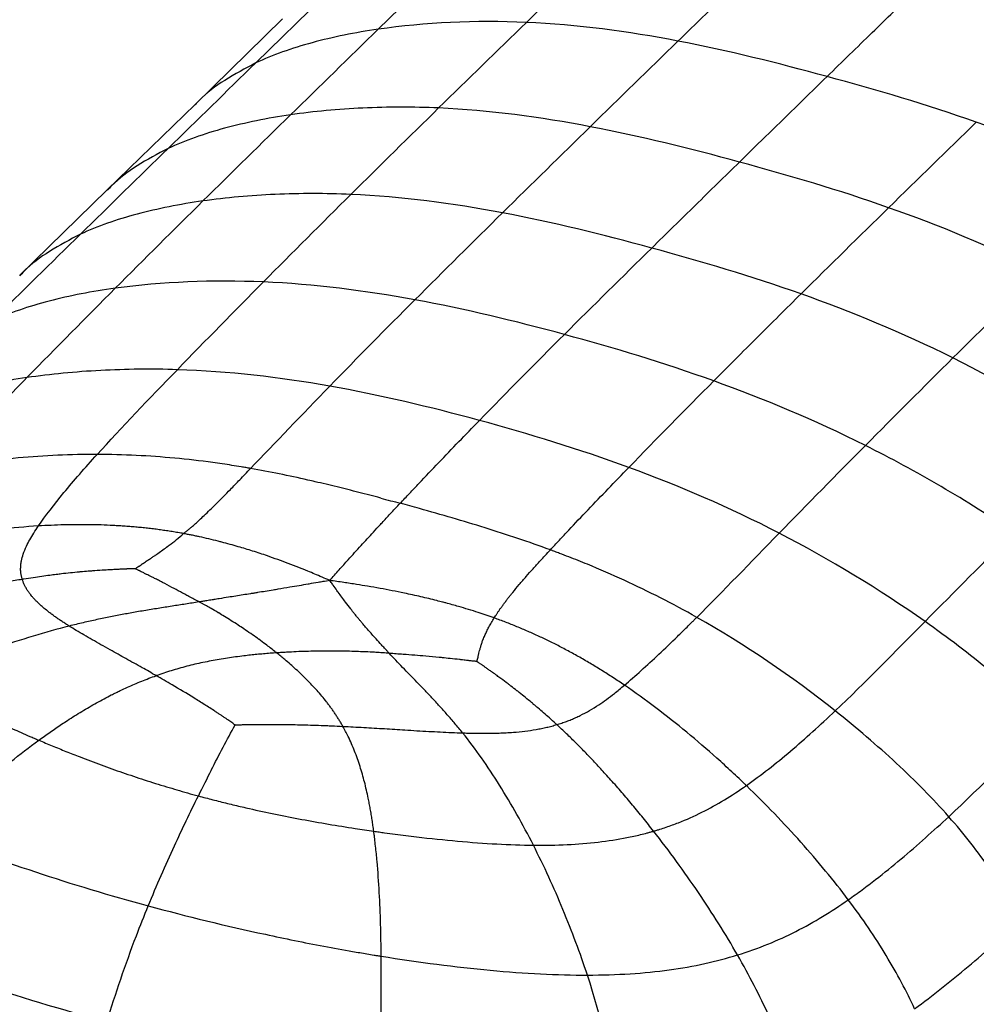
# Paper-space layout '_Trimetric' of a CAD drawing. Header units: millimetres. Extents: x -826 to 1033, y -202 to 1013.
# Tile 14 of 19: x 658 to 784, y 189 to 319. Entities that reach past the tile are written whole.
import ezdxf

# ---------------------------------------------------------------- set-up
doc = ezdxf.new("R2010")
doc.units = ezdxf.units.MM

psp = doc.layouts.new('_Trimetric')

# ---------------------------------------------------------------- linework, layer by layer
at = {"color": 7, "linetype": 'Continuous', "lineweight": 25}
for p, q in [((716.63, 329.13), (705.07, 317.83)), ((700.45, 324.67), (688.88, 313.38)), ((692.44, 319.19), (680.87, 307.89)), ((680.87, 307.9), (669.29, 296.6)), ((669.29, 296.6), (657.7, 285.28))]:
    psp.add_line(p, q, dxfattribs=at)
for points in [[(724.62, 318.74), (728.48, 322.51), (732.33, 326.27), (736.19, 330.04)], [(744.64, 316.27), (746.57, 318.15), (750.42, 321.92), (754.28, 325.68), (756.21, 327.57)], [(795.6, 316.86), (788.97, 319.19), (782.41, 321.12), (775.9, 322.89)], [(724.62, 318.74), (717.9, 319.04), (711.2, 318.72), (705.07, 317.83)], [(713.04, 307.43), (716.9, 311.21), (720.76, 314.98), (724.62, 318.74)], [(744.64, 316.27), (738.02, 317.54), (731.34, 318.45), (724.62, 318.74)], [(705.07, 317.83), (701.21, 314.07), (697.35, 310.3), (693.49, 306.53)], [(744.64, 316.27), (740.78, 312.51), (736.92, 308.74), (733.06, 304.96)], [(764.33, 311.59), (757.82, 313.36), (751.26, 315), (744.64, 316.27)], [(688.88, 313.38), (685.03, 309.62), (681.17, 305.85), (677.31, 302.08)], [(784.03, 305.56), (777.4, 307.89), (770.84, 309.82), (764.33, 311.59)], [(701.46, 296.01), (705.32, 299.85), (709.18, 303.65), (713.04, 307.43)], [(733.06, 304.96), (726.44, 306.23), (719.76, 307.13), (713.04, 307.43)], [(693.49, 306.53), (689.63, 302.75), (685.78, 298.96), (681.92, 295.15)], [(721.47, 293.58), (725.34, 297.39), (729.2, 301.18), (733.06, 304.96)], [(752.76, 300.29), (746.25, 302.06), (739.68, 303.69), (733.06, 304.96)], [(772.46, 294.26), (776.32, 298.03), (780.18, 301.8), (784.03, 305.56)], [(804.11, 297.14), (797.35, 300.51), (790.66, 303.24), (784.03, 305.56)], [(677.31, 302.08), (673.46, 298.31), (669.6, 294.54), (665.75, 290.76)], [(772.46, 294.26), (765.83, 296.59), (759.27, 298.52), (752.76, 300.29)], [(689.9, 284.45), (693.73, 288.31), (697.59, 292.18), (701.46, 296.01)], [(721.47, 293.58), (714.85, 294.83), (708.17, 295.72), (701.46, 296.01)], [(681.92, 295.15), (678.07, 291.33), (674.21, 287.5), (670.34, 283.62)], [(760.89, 282.87), (764.74, 286.68), (768.6, 290.48), (772.46, 294.26)], [(792.53, 285.83), (785.78, 289.19), (779.09, 291.92), (772.46, 294.26)], [(709.91, 282.09), (713.73, 285.92), (717.6, 289.76), (721.47, 293.58)], [(741.18, 288.93), (734.66, 290.71), (728.09, 292.33), (721.47, 293.58)], [(665.75, 290.76), (661.89, 286.98), (658.04, 283.2), (654.12, 279.32)], [(729.64, 277.51), (733.46, 281.32), (737.32, 285.13), (741.18, 288.93)], [(760.89, 282.87), (754.26, 285.21), (747.7, 287.16), (741.18, 288.93)], [(780.95, 274.41), (784.81, 278.24), (788.67, 282.04), (792.53, 285.83)], [(670.34, 283.62), (666.48, 279.73), (662.59, 275.81), (658.68, 271.81)], [(689.9, 284.45), (683.19, 284.73), (676.49, 284.46), (670.34, 283.62)], [(678.54, 272.86), (682.27, 276.71), (686.07, 280.58), (689.9, 284.45)], [(709.91, 282.09), (703.28, 283.31), (696.61, 284.16), (689.9, 284.45)], [(780.95, 274.41), (774.2, 277.77), (767.51, 280.52), (760.89, 282.87)], [(698.66, 270.68), (702.32, 274.45), (706.09, 278.27), (709.91, 282.09)], [(729.64, 277.51), (723.11, 279.29), (716.54, 280.88), (709.91, 282.09)], [(718.42, 266.16), (722.08, 269.91), (725.83, 273.71), (729.64, 277.51)], [(749.37, 271.37), (742.75, 273.75), (736.18, 275.74), (729.64, 277.51)], [(769.39, 262.84), (773.22, 266.71), (777.08, 270.58), (780.95, 274.41)], [(800.62, 262.89), (794.44, 267.1), (787.69, 271.04), (780.95, 274.41)], [(667.95, 261.66), (671.14, 265.19), (674.81, 269.01), (678.54, 272.86)], [(698.66, 270.68), (692.02, 271.86), (685.32, 272.64), (678.54, 272.86)], [(688.21, 259.81), (691.45, 263.19), (695, 266.91), (698.66, 270.68)], [(718.42, 266.16), (711.88, 267.93), (705.3, 269.5), (698.66, 270.68)], [(738.15, 259.95), (741.81, 263.72), (745.56, 267.54), (749.37, 271.37)], [(769.39, 262.84), (762.66, 266.21), (755.99, 268.99), (749.37, 271.37)], [(738.15, 259.95), (731.55, 262.37), (724.97, 264.38), (718.42, 266.16)], [(758.01, 251.26), (761.75, 255.1), (765.55, 258.98), (769.39, 262.84)], [(695.77, 258.28), (693.26, 258.85), (690.74, 259.36), (688.21, 259.81)], [(758.01, 251.26), (751.38, 254.69), (744.75, 257.52), (738.15, 259.95)], [(705.39, 255.9), (706.25, 255.67), (707.11, 255.44), (707.97, 255.21)], [(710.5, 254.51), (709.66, 254.75), (708.81, 254.98), (707.97, 255.21)], [(747.12, 240.14), (750.58, 243.6), (754.26, 247.42), (758.01, 251.26)], [(777.26, 239.58), (771.23, 243.83), (764.64, 247.83), (758.01, 251.26)], [(777.26, 239.58), (781.2, 243.57), (785.11, 247.49), (788.99, 251.37)], [(698.67, 245.01), (698.87, 245.25), (699.08, 245.48), (699.28, 245.71)], [(765.4, 227.79), (759.71, 232.3), (753.47, 236.55), (747.12, 240.14)], [(765.4, 227.79), (769.35, 231.53), (773.32, 235.59), (777.26, 239.58)], [(780.39, 213.81), (784.74, 217.87), (789.02, 222.17), (793.16, 226.3)], [(683.01, 219.95), (682.44, 218.83), (681.87, 217.7), (681.31, 216.56)], [(678.15, 209.95), (679.18, 212.19), (680.24, 214.39), (681.31, 216.56)], [(646.2, 211.48), (654.68, 208.06), (664.5, 204.8), (674.7, 202.03)], [(674.7, 202.03), (675.81, 204.73), (676.98, 207.4), (678.15, 209.95)], [(673.13, 198.08), (673.64, 199.39), (674.16, 200.71), (674.7, 202.03)], [(669.25, 186.71), (670.38, 190.45), (671.67, 194.25), (673.13, 198.08)], [(705.21, 178.97), (705.39, 184.25), (705.5, 189.74), (705.45, 195.38)], [(736.88, 176.34), (735.9, 181.6), (734.56, 187.12), (732.68, 192.88)]]:
    psp.add_open_spline(points, degree=3, dxfattribs=at)
for points, knots in [([(764.33, 311.59), (766.31, 313.52), (770.17, 317.29), (774.02, 321.06), (775.9, 322.89)], [0, 0, 0, 0, 0.512961, 1, 1, 1, 1]), ([(705.07, 317.83), (702, 317.39), (699.07, 316.8), (693.64, 315.32), (691.13, 314.43), (688.88, 313.38)], [0, 0, 0, 0, 0.5, 0.5, 1, 1, 1, 1]), ([(688.88, 313.38), (687.5, 312.65), (684.83, 311.24), (682.21, 309.3), (681.08, 308.05), (680.9, 307.86)], [0, 0, 0, 0, 0.479582, 0.920288, 1, 1, 1, 1]), ([(752.76, 300.29), (754.06, 301.57), (756.66, 304.1), (760.52, 307.87), (763.07, 310.36), (764.33, 311.59)], [0, 0, 0, 0, 0.3388, 0.672132, 1, 1, 1, 1]), ([(713.04, 307.43), (709.68, 307.58), (706.33, 307.57), (699.77, 307.27), (696.56, 306.97), (693.49, 306.53)], [0, 0, 0, 0, 0.5, 0.5, 1, 1, 1, 1]), ([(693.49, 306.53), (690.43, 306.08), (687.5, 305.49), (682.07, 304.02), (679.55, 303.13), (677.31, 302.08)], [0, 0, 0, 0, 0.5, 0.5, 1, 1, 1, 1]), ([(677.31, 302.08), (675.92, 301.35), (673.26, 299.94), (670.64, 298), (669.5, 296.76), (669.33, 296.56)], [0, 0, 0, 0, 0.4792874, 0.9197601, 1, 1, 1, 1]), ([(741.18, 288.93), (742.14, 289.88), (744.07, 291.78), (746.96, 294.61), (749.86, 297.45), (751.79, 299.34), (752.76, 300.29)], [0, 0, 0, 0, 0.249501, 0.499332, 0.749497, 1, 1, 1, 1]), ([(701.46, 296.01), (698.1, 296.16), (694.75, 296.16), (688.19, 295.87), (684.99, 295.58), (681.92, 295.15)], [0, 0, 0, 0, 0.5, 0.5, 1, 1, 1, 1]), ([(681.92, 295.15), (678.86, 294.71), (675.93, 294.13), (670.5, 292.68), (667.99, 291.81), (665.75, 290.76)], [0, 0, 0, 0, 0.5, 0.5, 1, 1, 1, 1]), ([(665.75, 290.76), (664.36, 290.03), (661.7, 288.64), (659.06, 286.7), (657.92, 285.44), (657.74, 285.24)], [0, 0, 0, 0, 0.477817, 0.917041, 1, 1, 1, 1]), ([(670.34, 283.62), (667.27, 283.2), (664.34, 282.63), (658.89, 281.21), (656.37, 280.35), (654.12, 279.32)], [0, 0, 0, 0, 0.5, 0.5, 1, 1, 1, 1]), ([(749.37, 271.37), (751.27, 273.29), (753.19, 275.21), (757.03, 279.04), (758.96, 280.96), (760.89, 282.87)], [0, 0, 0, 0, 0.5, 0.5, 1, 1, 1, 1]), ([(678.54, 272.86), (675.15, 272.97), (671.75, 272.93), (665.08, 272.58), (661.81, 272.27), (658.68, 271.81)], [0, 0, 0, 0, 0.5, 0.5, 1, 1, 1, 1]), ([(658.68, 271.81), (655.55, 271.36), (652.55, 270.76), (646.98, 269.28), (644.41, 268.4), (642.11, 267.35)], [0, 0, 0, 0, 0.5, 0.5, 1, 1, 1, 1]), ([(658.68, 271.81), (656.72, 269.81), (654.75, 267.8), (650.94, 263.79), (649.1, 261.8), (647.38, 259.86)], [0, 0, 0, 0, 0.5, 0.5, 1, 1, 1, 1]), ([(707.97, 255.21), (708.17, 255.43), (708.37, 255.65), (708.79, 256.08), (709.41, 256.74), (710.04, 257.41), (711.31, 258.76), (712.17, 259.66), (714.8, 262.41), (716.6, 264.28), (718.42, 266.16)], [0, 0, 0, 0, 0.0625, 0.0625, 0.125, 0.25, 0.25, 0.5, 0.5, 1, 1, 1, 1]), ([(788.99, 251.37), (785.91, 253.46), (782.69, 255.49), (776.11, 259.34), (772.75, 261.16), (769.39, 262.84)], [0, 0, 0, 0, 0.5, 0.5, 1, 1, 1, 1]), ([(667.95, 261.66), (664.49, 261.67), (660.99, 261.51), (654.07, 260.9), (650.66, 260.45), (647.38, 259.86)], [0, 0, 0, 0, 0.5, 0.5, 1, 1, 1, 1]), ([(660.2, 252.21), (661.12, 253.55), (662.26, 255.03), (664.87, 258.2), (666.35, 259.9), (667.95, 261.66)], [0, 0, 0, 0, 0.5, 0.5, 1, 1, 1, 1]), ([(688.21, 259.81), (688.16, 259.82), (688.11, 259.83), (688.01, 259.85), (687.85, 259.87), (687.49, 259.94), (686.76, 260.06), (685.31, 260.29), (684.06, 260.48), (681.55, 260.82), (679.88, 261.01), (674.82, 261.48), (671.41, 261.65), (667.95, 261.66)], [0, 0, 0, 0, 0.007812, 0.007812, 0.015625, 0.03125, 0.0625, 0.125, 0.25, 0.25, 0.5, 0.5, 1, 1, 1, 1]), ([(679.37, 251.21), (679.49, 251.3), (679.72, 251.49), (680.06, 251.77), (680.46, 252.12), (680.92, 252.53), (681.49, 253.04), (682.39, 253.89), (683.77, 255.23), (685.32, 256.81), (686.61, 258.14), (687.49, 259.06), (687.97, 259.56), (688.21, 259.81)], [0, 0, 0, 0, 0.033137, 0.067119, 0.101936, 0.156037, 0.211286, 0.281118, 0.450752, 0.678733, 0.826699, 0.91254, 1, 1, 1, 1]), ([(727.79, 249.06), (727.98, 249.27), (728.18, 249.48), (728.58, 249.91), (729.18, 250.56), (729.8, 251.22), (731.05, 252.55), (731.91, 253.45), (734.52, 256.19), (736.32, 258.06), (738.15, 259.95)], [0, 0, 0, 0, 0.0625, 0.0625, 0.125, 0.25, 0.25, 0.5, 0.5, 1, 1, 1, 1]), ([(705.39, 255.9), (704.9, 256.03), (703.94, 256.28), (702.02, 256.77), (699.62, 257.38), (697.37, 257.91), (696.09, 258.21), (695.77, 258.28)], [0, 0, 0, 0, 0.149668, 0.299429, 0.599311, 0.899652, 1, 1, 1, 1]), ([(705.36, 252.42), (705.43, 252.49), (705.5, 252.57), (705.57, 252.64), (705.93, 253.03), (706.29, 253.42), (706.65, 253.81), (707.09, 254.28), (707.53, 254.75), (707.97, 255.21)], [-0.000438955, -0.000438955, -0.000438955, -0.000438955, 0, 0, 0, 0.002332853, 0.002332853, 0.002332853, 0.005148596, 0.005148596, 0.005148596, 0.005148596]), ([(727.79, 249.06), (726.36, 249.58), (724.93, 250.08), (722.05, 251.05), (720.61, 251.52), (717.72, 252.42), (716.28, 252.85), (713.39, 253.7), (711.94, 254.11), (710.5, 254.51)], [0, 0, 0, 0, 0.25, 0.25, 0.5, 0.5, 0.75, 0.75, 1, 1, 1, 1]), ([(679.37, 251.21), (679.12, 251.25), (678.62, 251.34), (677.86, 251.47), (677.1, 251.58), (676.33, 251.69), (675.56, 251.8), (674.79, 251.89), (674.01, 251.98), (673.23, 252.05), (672.45, 252.12), (671.66, 252.18), (670.87, 252.23), (669.81, 252.29), (668.47, 252.35), (666.85, 252.38), (665.21, 252.39), (663.56, 252.36), (661.88, 252.3), (660.76, 252.24), (660.2, 252.21)], [0, 0, 0, 0, 0.040769, 0.081546, 0.122338, 0.163157, 0.20401, 0.244907, 0.285858, 0.326873, 0.367961, 0.409132, 0.450396, 0.491764, 0.574856, 0.658483, 0.742729, 0.827674, 0.913404, 1, 1, 1, 1]), ([(699.28, 245.71), (699.49, 245.95), (699.9, 246.41), (700.5, 247.09), (701.18, 247.85), (701.95, 248.69), (703.06, 249.92), (704.2, 251.16), (705.05, 252.08), (705.36, 252.42)], [0, 0, 0, 0, 0.10181, 0.200916, 0.298283, 0.43817, 0.578187, 0.846943, 1, 1, 1, 1]), ([(660.2, 252.21), (656.8, 252), (653.28, 251.61), (647.99, 250.8), (646.22, 250.5), (643.59, 249.98), (642.71, 249.8), (641.41, 249.52), (640.76, 249.37), (640, 249.2), (639.62, 249.11), (639.46, 249.07), (639.35, 249.05), (639.3, 249.03), (639.25, 249.02)], [0, 0, 0, 0, 0.5, 0.5, 0.75, 0.75, 0.875, 0.875, 0.9375, 0.96875, 0.984375, 0.992187, 0.992187, 1, 1, 1, 1]), ([(658.07, 245.16), (658.05, 245.22), (658.01, 245.35), (657.96, 245.54), (657.92, 245.73), (657.89, 245.93), (657.85, 246.22), (657.84, 246.61), (657.87, 247.11), (657.96, 247.74), (658.19, 248.56), (658.58, 249.49), (659.06, 250.42), (659.59, 251.3), (659.99, 251.9), (660.2, 252.21)], [0, 0, 0, 0, 0.0268265, 0.0535949, 0.0803297, 0.107055, 0.1337946, 0.2009401, 0.268514, 0.3391195, 0.4612154, 0.6109714, 0.7338575, 0.8632842, 1, 1, 1, 1]), ([(673, 246.56), (673.02, 246.58), (673.05, 246.6), (673.09, 246.63), (673.13, 246.66), (673.17, 246.69), (673.21, 246.72), (673.26, 246.75), (673.33, 246.8), (673.39, 246.84), (673.45, 246.88), (673.56, 246.96), (673.74, 247.08), (673.89, 247.18), (673.95, 247.23), (674, 247.26), (674.2, 247.4), (674.54, 247.62), (674.97, 247.91), (675.33, 248.16), (675.57, 248.32), (675.68, 248.39), (675.78, 248.46), (676.33, 248.84), (676.92, 249.27), (677.73, 249.87), (678.45, 250.43), (679.06, 250.94), (679.37, 251.21)], [0, 0, 0, 0, 0.006939, 0.013999, 0.017287, 0.027954, 0.028725, 0.034736, 0.04964, 0.060308, 0.061107, 0.073578, 0.11049, 0.136768, 0.137691, 0.1391, 0.157387, 0.225708, 0.285746, 0.34302, 0.389015, 0.391187, 0.393603, 0.434261, 0.640157, 0.673759, 0.830499, 1, 1, 1, 1]), ([(698.67, 245.01), (698.33, 245.16), (697.67, 245.44), (696.71, 245.85), (695.68, 246.28), (694.51, 246.75), (692.74, 247.43), (690.71, 248.17), (688.51, 248.9), (686.86, 249.4), (685.5, 249.79), (684.62, 250.02), (683.28, 250.37), (682.14, 250.64), (680.95, 250.9), (680.44, 251), (679.89, 251.11), (679.54, 251.17), (679.37, 251.21)], [0, 0, 0, 0, 0.055641, 0.108397, 0.158635, 0.223556, 0.297519, 0.442986, 0.543714, 0.640899, 0.696184, 0.750977, 0.774612, 0.898485, 0.920389, 0.949562, 0.974874, 1, 1, 1, 1]), ([(721.18, 241.29), (721.27, 241.4), (721.43, 241.64), (721.69, 241.99), (721.96, 242.35), (722.24, 242.71), (722.53, 243.07), (723, 243.67), (723.69, 244.49), (724.59, 245.53), (725.51, 246.57), (726.35, 247.5), (727.11, 248.33), (727.56, 248.81), (727.79, 249.06)], [0, 0, 0, 0, 0.042562, 0.086089, 0.130563, 0.175965, 0.222275, 0.269473, 0.401229, 0.538897, 0.671434, 0.808325, 0.903303, 1, 1, 1, 1]), ([(747.12, 240.14), (743.95, 241.94), (740.76, 243.56), (735.92, 245.78), (734.31, 246.48), (731.87, 247.48), (730.65, 247.97), (729.22, 248.52), (728.5, 248.79), (728.14, 248.92), (727.99, 248.98), (727.89, 249.02), (727.84, 249.04), (727.79, 249.06)], [0, 0, 0, 0, 0.5, 0.5, 0.75, 0.75, 0.875, 0.9375, 0.96875, 0.984375, 0.992188, 0.992188, 1, 1, 1, 1]), ([(673, 246.56), (672.96, 246.56), (672.88, 246.56), (672.78, 246.56), (672.65, 246.55), (672.56, 246.55), (672.45, 246.55), (672.32, 246.54), (672.12, 246.54), (671.95, 246.53), (671.86, 246.53), (671.78, 246.52), (671.47, 246.51), (671, 246.49), (670.59, 246.47), (670.41, 246.47), (670.33, 246.46), (669.97, 246.44), (669.38, 246.41), (668.42, 246.35), (667.66, 246.3), (667.05, 246.25), (666.52, 246.21), (666.04, 246.17), (664.86, 246.06), (663.81, 245.95), (662.81, 245.83), (662.59, 245.8), (662.57, 245.8), (662.55, 245.79), (662.26, 245.76), (661.62, 245.68), (660.62, 245.54), (659.48, 245.38), (658.63, 245.25), (658.15, 245.17), (658.08, 245.16), (658.08, 245.16), (658.07, 245.16), (658.07, 245.16)], [0, 0, 0, 0, 0.008288, 0.016699, 0.020065, 0.03402, 0.034453, 0.041146, 0.060508, 0.074203, 0.074683, 0.078721, 0.089638, 0.137736, 0.171689, 0.172264, 0.172962, 0.188155, 0.243849, 0.292385, 0.379287, 0.397254, 0.414832, 0.484411, 0.494603, 0.652875, 0.694648, 0.695868, 0.697316, 0.698841, 0.700016, 0.754585, 0.82774, 0.902425, 0.985291, 0.998646, 0.999063, 0.999479, 1, 1, 1, 1]), ([(681.39, 242.17), (681.17, 242.29), (680.73, 242.53), (680.1, 242.88), (679.51, 243.2), (678.76, 243.61), (677.78, 244.13), (676.92, 244.58), (676.32, 244.89), (675.98, 245.07), (675.56, 245.28), (675.14, 245.49), (674.79, 245.66), (674.59, 245.76), (674.49, 245.81), (674.43, 245.84), (674.23, 245.94), (673.95, 246.08), (673.73, 246.19), (673.62, 246.25), (673.54, 246.29), (673.42, 246.34), (673.33, 246.39), (673.28, 246.41), (673.23, 246.44), (673.19, 246.47), (673.12, 246.5), (673.07, 246.53), (673.02, 246.55), (673, 246.56)], [0, 0, 0, 0, 0.078592, 0.156148, 0.223842, 0.290805, 0.42309, 0.569752, 0.597536, 0.634551, 0.693315, 0.745263, 0.785876, 0.817362, 0.818188, 0.819116, 0.839979, 0.889051, 0.920566, 0.921049, 0.929439, 0.949668, 0.962977, 0.963401, 0.967185, 0.981328, 0.982217, 0.991156, 1, 1, 1, 1]), ([(658.07, 245.16), (657.75, 245.1), (657.1, 245), (656.13, 244.82), (655.15, 244.64), (654.16, 244.45), (653.16, 244.25), (652.15, 244.04), (651.14, 243.82), (650.11, 243.59), (649.08, 243.34), (647.17, 242.88), (644.36, 242.16), (641.39, 241.32), (639.11, 240.63), (638.06, 240.3), (637.53, 240.13)], [0, 0, 0, 0, 0.046156, 0.092896, 0.140185, 0.187995, 0.236299, 0.285067, 0.334272, 0.383882, 0.43387, 0.484204, 0.663077, 0.843761, 0.921819, 1, 1, 1, 1]), ([(664.26, 238.99), (664.1, 239.09), (663.79, 239.29), (663.32, 239.59), (662.88, 239.89), (662.44, 240.19), (662.03, 240.5), (661.62, 240.8), (661.18, 241.15), (660.7, 241.55), (660.23, 241.98), (659.86, 242.34), (659.58, 242.64), (659.31, 242.94), (659.05, 243.28), (658.78, 243.65), (658.55, 244.02), (658.36, 244.4), (658.19, 244.77), (658.11, 245.03), (658.07, 245.16)], [0, 0, 0, 0, 0.056778, 0.112718, 0.167829, 0.222123, 0.275611, 0.328311, 0.38024, 0.456483, 0.531602, 0.590539, 0.6323, 0.673071, 0.729764, 0.784786, 0.839218, 0.893158, 0.946718, 1, 1, 1, 1]), ([(698.67, 245.01), (698.37, 244.96), (697.85, 244.87), (696.94, 244.72), (696.29, 244.61), (695.04, 244.39), (693.68, 244.16), (692.14, 243.9), (691.06, 243.72), (690.16, 243.58), (689.48, 243.46), (689.14, 243.41)], [0, 0, 0, 0, 0.095862, 0.162165, 0.290114, 0.299956, 0.555992, 0.719394, 0.785065, 0.893677, 1, 1, 1, 1]), ([(702.59, 239.8), (702.49, 239.92), (702.28, 240.18), (701.98, 240.55), (701.7, 240.91), (701.28, 241.44), (700.64, 242.29), (700.04, 243.1), (699.5, 243.85), (699.25, 244.2), (698.93, 244.64), (698.79, 244.85), (698.67, 245.01)], [0, 0, 0, 0, 0.0706463, 0.1421749, 0.2149136, 0.2738561, 0.4441437, 0.7003195, 0.7421457, 0.8798844, 0.904296, 1, 1, 1, 1]), ([(720.38, 240.06), (720.21, 240.12), (719.86, 240.25), (719.16, 240.49), (718.2, 240.81), (716.98, 241.19), (715.55, 241.62), (714.4, 241.93), (713.45, 242.18), (712.35, 242.47), (710.68, 242.87), (708.18, 243.42), (705.83, 243.88), (703.73, 244.24), (702.13, 244.5), (700.47, 244.76), (699.28, 244.92), (698.67, 245.01)], [0, 0, 0, 0, 0.025155, 0.050491, 0.101613, 0.163284, 0.225392, 0.303638, 0.324279, 0.358801, 0.456276, 0.556437, 0.702479, 0.776385, 0.841366, 0.917645, 1, 1, 1, 1]), ([(689.14, 243.41), (688.98, 243.38), (688.66, 243.33), (688.02, 243.23), (686.9, 243.05), (685.52, 242.83), (684.23, 242.63), (683.52, 242.51), (682.97, 242.43), (682.64, 242.37), (682.22, 242.3), (681.93, 242.26), (681.63, 242.21), (681.49, 242.18), (681.44, 242.17), (681.41, 242.17), (681.39, 242.17)], [0, 0, 0, 0, 0.062065, 0.123937, 0.247609, 0.496642, 0.655073, 0.747932, 0.772176, 0.867958, 0.874274, 0.93737, 0.981275, 0.987829, 0.994379, 1, 1, 1, 1]), ([(681.39, 242.17), (681.1, 242.12), (680.51, 242.03), (679.63, 241.89), (678.73, 241.76), (677.83, 241.61), (676.92, 241.47), (676, 241.32), (675.07, 241.17), (674.13, 241.02), (672.93, 240.81), (671.45, 240.55), (669.7, 240.21), (667.91, 239.84), (666.1, 239.44), (664.88, 239.14), (664.26, 238.99)], [0, 0, 0, 0, 0.050655, 0.101863, 0.153624, 0.205942, 0.25882, 0.312261, 0.366271, 0.420857, 0.476028, 0.576694, 0.679324, 0.784007, 0.890854, 1, 1, 1, 1]), ([(691.65, 235.45), (691.64, 235.46), (691.56, 235.52), (691.07, 235.91), (690.3, 236.5), (689.56, 237.05), (689.2, 237.31), (688.55, 237.77), (687.68, 238.38), (686.22, 239.35), (685.11, 240.05), (684.23, 240.58), (683.64, 240.93), (683.21, 241.18), (682.58, 241.53), (682.16, 241.76), (681.72, 242), (681.5, 242.11), (681.39, 242.17)], [0, 0, 0, 0, 0.003419, 0.025392, 0.151627, 0.24287, 0.251141, 0.259697, 0.439057, 0.512957, 0.687797, 0.759438, 0.765602, 0.852652, 0.880394, 0.940322, 0.970182, 1, 1, 1, 1]), ([(720.38, 240.06), (720.44, 240.16), (720.57, 240.36), (720.76, 240.67), (720.97, 240.98), (721.11, 241.18), (721.18, 241.29)], [0, 0, 0, 0, 0.241159, 0.488301, 0.741261, 1, 1, 1, 1]), ([(706.53, 235.38), (706.44, 235.47), (706.27, 235.66), (706.05, 235.9), (705.8, 236.18), (705.62, 236.36), (705.44, 236.57), (705.13, 236.9), (704.8, 237.27), (704.19, 237.95), (703.67, 238.54), (703.13, 239.17), (702.82, 239.53), (702.67, 239.71), (702.59, 239.8)], [0, 0, 0, 0, 0.062707, 0.125855, 0.155918, 0.249268, 0.252207, 0.292232, 0.475526, 0.503307, 0.752226, 0.875925, 0.937849, 1, 1, 1, 1]), ([(718.09, 234.31), (718.1, 234.32), (718.11, 234.35), (718.11, 234.38), (718.13, 234.43), (718.13, 234.46), (718.14, 234.49), (718.15, 234.53), (718.17, 234.6), (718.18, 234.65), (718.19, 234.7), (718.22, 234.82), (718.26, 234.97), (718.28, 235.09), (718.29, 235.13), (718.29, 235.13), (718.29, 235.13), (718.3, 235.17), (718.32, 235.26), (718.37, 235.47), (718.45, 235.77), (718.56, 236.17), (718.66, 236.48), (718.72, 236.65), (718.73, 236.69), (718.73, 236.7), (718.73, 236.71), (718.78, 236.86), (718.91, 237.22), (719.13, 237.74), (719.39, 238.31), (719.67, 238.87), (720.01, 239.46), (720.26, 239.86), (720.38, 240.06)], [0, 0, 0, 0, 0.00638, 0.012994, 0.016108, 0.026192, 0.02692, 0.032623, 0.046743, 0.056846, 0.057602, 0.073096, 0.111898, 0.129763, 0.130222, 0.130769, 0.131345, 0.131784, 0.150064, 0.173635, 0.234215, 0.299574, 0.375154, 0.388655, 0.390218, 0.391782, 0.39374, 0.396607, 0.470736, 0.578638, 0.67389, 0.777043, 0.885528, 1, 1, 1, 1]), ([(737.57, 231.18), (737.31, 231.35), (736.81, 231.69), (736.06, 232.19), (735.3, 232.68), (734.54, 233.15), (733.78, 233.62), (733.02, 234.08), (732.25, 234.53), (731.48, 234.97), (730.72, 235.39), (729.94, 235.81), (728.95, 236.33), (727.74, 236.95), (726.3, 237.63), (724.85, 238.29), (723.37, 238.91), (721.89, 239.51), (720.89, 239.87), (720.38, 240.06)], [0, 0, 0, 0, 0.047349, 0.094429, 0.141252, 0.187832, 0.234184, 0.28032, 0.326254, 0.372, 0.417571, 0.462981, 0.508242, 0.590872, 0.67313, 0.755095, 0.836844, 0.918454, 1, 1, 1, 1]), ([(737.57, 231.18), (739, 232.39), (740.52, 233.76), (742.92, 236.02), (743.74, 236.81), (744.99, 238.03), (745.41, 238.44), (746.05, 239.07), (746.37, 239.39), (746.69, 239.71), (746.91, 239.93), (747.02, 240.03), (747.12, 240.14)], [0, 0, 0, 0, 0.5, 0.5, 0.75, 0.75, 0.875, 0.875, 0.9375, 0.96875, 0.96875, 1, 1, 1, 1]), ([(793.16, 226.3), (790.95, 228.57), (788.49, 230.82), (783.15, 235.27), (780.28, 237.46), (777.26, 239.58)], [0, 0, 0, 0, 0.5, 0.5, 1, 1, 1, 1]), ([(664.26, 238.99), (661.15, 238.2), (657.88, 237.21), (652.9, 235.46), (651.22, 234.83), (648.71, 233.83), (647.87, 233.49), (646.61, 232.97), (645.98, 232.7), (645.25, 232.38), (644.89, 232.22), (644.73, 232.15), (644.63, 232.11), (644.57, 232.08), (644.52, 232.06)], [0, 0, 0, 0, 0.5, 0.5, 0.75, 0.75, 0.875, 0.875, 0.9375, 0.96875, 0.984375, 0.992187, 0.992187, 1, 1, 1, 1]), ([(675.74, 232.43), (675.43, 232.61), (674.82, 232.97), (673.48, 233.72), (671.76, 234.68), (669.95, 235.69), (668.46, 236.52), (667.31, 237.17), (666.23, 237.8), (665.21, 238.4), (664.57, 238.8), (664.26, 238.99)], [0, 0, 0, 0, 0.079332, 0.158403, 0.340638, 0.520381, 0.62607, 0.726965, 0.822955, 0.913974, 1, 1, 1, 1]), ([(691.65, 235.45), (691.36, 235.43), (690.78, 235.39), (689.92, 235.32), (689.05, 235.24), (688.18, 235.15), (686.88, 235), (685.15, 234.77), (683, 234.4), (680.85, 233.95), (679.1, 233.5), (677.73, 233.1), (676.73, 232.78), (676.07, 232.55), (675.74, 232.44)], [0, 0, 0, 0, 0.053477, 0.107176, 0.161079, 0.215169, 0.269431, 0.403624, 0.538698, 0.672762, 0.807758, 0.871562, 0.935632, 1, 1, 1, 1]), ([(706.53, 235.38), (706.38, 235.39), (706.09, 235.42), (705.5, 235.46), (704.92, 235.5), (704.04, 235.55), (703.44, 235.58), (702.63, 235.61), (701.39, 235.66), (699.75, 235.69), (697.62, 235.69), (695.94, 235.66), (694.24, 235.6), (693.16, 235.54), (692.3, 235.49), (691.87, 235.46), (691.65, 235.45)], [0, 0, 0, 0, 0.029822, 0.0597103, 0.1196685, 0.1482463, 0.2377861, 0.2406283, 0.3121863, 0.4870033, 0.5712544, 0.7402108, 0.8261526, 0.9125538, 0.9562172, 1, 1, 1, 1]), ([(700.39, 225.74), (700.31, 225.88), (700.15, 226.17), (699.9, 226.59), (699.64, 227), (699.37, 227.41), (699.1, 227.81), (698.82, 228.2), (698.53, 228.59), (697.94, 229.37), (697, 230.49), (695.64, 231.92), (694.22, 233.28), (693.05, 234.3), (692.19, 235.01), (691.83, 235.3), (691.65, 235.45)], [0, 0, 0, 0, 0.03754, 0.074973, 0.112304, 0.149542, 0.186691, 0.223756, 0.260741, 0.297652, 0.447398, 0.596087, 0.745986, 0.894642, 0.947432, 1, 1, 1, 1]), ([(716.21, 224.87), (716.04, 225.08), (715.71, 225.49), (715.2, 226.1), (714.69, 226.7), (714.18, 227.28), (713.68, 227.85), (713.17, 228.41), (712.66, 228.96), (712.16, 229.5), (711.66, 230.03), (711, 230.73), (710.19, 231.57), (709.22, 232.56), (708.29, 233.52), (707.39, 234.46), (706.81, 235.07), (706.53, 235.38)], [0, 0, 0, 0, 0.054929, 0.109259, 0.16301, 0.216197, 0.268837, 0.320945, 0.372535, 0.423617, 0.474202, 0.524301, 0.623197, 0.720193, 0.815325, 0.908615, 1, 1, 1, 1]), ([(718.09, 234.31), (718.06, 234.31), (717.99, 234.32), (717.9, 234.33), (717.8, 234.34), (717.73, 234.34), (717.64, 234.35), (717.53, 234.36), (717.37, 234.38), (717.23, 234.4), (717.12, 234.41), (716.86, 234.44), (716.47, 234.49), (716.14, 234.52), (715.99, 234.54), (715.92, 234.55), (715.44, 234.6), (714.62, 234.69), (713.8, 234.78), (713.32, 234.83), (712.59, 234.9), (711.44, 235), (709.86, 235.13), (708.56, 235.23), (707.44, 235.31), (706.83, 235.36), (706.53, 235.38)], [0, 0, 0, 0, 0.008851, 0.017797, 0.02207, 0.036162, 0.03662, 0.043703, 0.064085, 0.078458, 0.078957, 0.094532, 0.144259, 0.179573, 0.180793, 0.182243, 0.198485, 0.305597, 0.393982, 0.41224, 0.430058, 0.584091, 0.709144, 0.842568, 0.920781, 1, 1, 1, 1]), ([(728.64, 225.97), (728.64, 225.97), (728.63, 225.98), (728.63, 225.98), (728.58, 226.02), (728.26, 226.32), (727.69, 226.83), (726.91, 227.52), (726.21, 228.12), (725.77, 228.5), (725.57, 228.66), (725.56, 228.67), (725.54, 228.69), (725.39, 228.81), (724.71, 229.38), (723.99, 229.97), (723.15, 230.63), (722.79, 230.91), (722.4, 231.21), (721.96, 231.54), (721.41, 231.95), (720.72, 232.46), (720.29, 232.77), (720.03, 232.95), (719.97, 233), (719.9, 233.04), (719.72, 233.18), (719.42, 233.39), (719.15, 233.58), (718.98, 233.7), (718.92, 233.74), (718.88, 233.77), (718.8, 233.82), (718.68, 233.9), (718.56, 233.98), (718.49, 234.03), (718.41, 234.09), (718.35, 234.13), (718.26, 234.2), (718.18, 234.25), (718.12, 234.29), (718.09, 234.31)], [0, 0, 0, 0, 0.0005138, 0.0009307, 0.0013472, 0.014709, 0.0975848, 0.172268, 0.2454198, 0.2999861, 0.3011611, 0.3026864, 0.3041348, 0.3053541, 0.3462637, 0.5014104, 0.5114094, 0.5851684, 0.6027462, 0.6207135, 0.7076176, 0.7561553, 0.8118518, 0.827045, 0.8277428, 0.8283179, 0.8454415, 0.8787484, 0.9103699, 0.921286, 0.9253244, 0.9258043, 0.9328019, 0.9460811, 0.9588578, 0.9655491, 0.9659818, 0.9799347, 0.9833005, 0.9917111, 1, 1, 1, 1]), ([(644.52, 232.06), (646.47, 230.72), (648.82, 229.36), (652.8, 227.31), (654.2, 226.63), (656.4, 225.6), (657.52, 225.09), (658.87, 224.5), (659.55, 224.21), (659.84, 224.08), (660.04, 224), (660.14, 223.95), (660.24, 223.91)], [0, 0, 0, 0, 0.5, 0.5, 0.75, 0.75, 0.875, 0.9375, 0.96875, 0.984375, 0.984375, 1, 1, 1, 1]), ([(660.24, 223.91), (660.49, 224.09), (660.99, 224.46), (661.74, 224.99), (662.5, 225.51), (663.26, 226.02), (664.4, 226.77), (665.93, 227.73), (667.55, 228.67), (668.85, 229.38), (669.71, 229.83), (670.41, 230.18), (671.12, 230.52), (671.93, 230.9), (672.88, 231.32), (673.83, 231.72), (674.78, 232.09), (675.42, 232.32), (675.74, 232.43)], [0, 0, 0, 0, 0.0525, 0.104773, 0.156807, 0.208594, 0.260126, 0.387541, 0.513737, 0.577981, 0.637758, 0.67644, 0.710982, 0.769539, 0.827702, 0.885487, 0.942912, 1, 1, 1, 1]), ([(686.16, 225.93), (686.09, 225.98), (685.95, 226.08), (685.72, 226.25), (685.46, 226.42), (685.19, 226.62), (684.88, 226.82), (684.56, 227.04), (684.22, 227.26), (683.87, 227.49), (683.18, 227.95), (682.12, 228.62), (680.25, 229.79), (678.47, 230.86), (676.81, 231.83), (676.1, 232.23), (675.75, 232.44)], [0, 0, 0, 0, 0.0202821, 0.0431849, 0.0685202, 0.096105, 0.1257467, 0.1572254, 0.1903124, 0.2248054, 0.2605371, 0.3912569, 0.5296487, 0.7994518, 0.8990641, 1, 1, 1, 1]), ([(728.64, 225.97), (728.75, 226.01), (728.97, 226.07), (729.29, 226.18), (729.61, 226.28), (729.93, 226.4), (730.24, 226.51), (730.54, 226.64), (730.85, 226.76), (731.14, 226.89), (731.44, 227.03), (732.07, 227.33), (733.01, 227.84), (734.16, 228.56), (735.24, 229.32), (736.13, 230.01), (736.91, 230.63), (737.34, 230.99), (737.57, 231.18)], [0, 0, 0, 0, 0.0287049, 0.0573526, 0.0859729, 0.1145952, 0.1432477, 0.1719584, 0.2007545, 0.229663, 0.2587103, 0.2879225, 0.4195075, 0.556858, 0.6842838, 0.8186793, 0.9076564, 1, 1, 1, 1]), ([(753.67, 217.92), (753.63, 217.96), (753.59, 218), (753.51, 218.08), (753.39, 218.19), (753.11, 218.46), (752.56, 218.99), (751.43, 220.04), (750.45, 220.94), (748.48, 222.7), (747.15, 223.85), (743.1, 227.2), (740.34, 229.29), (737.57, 231.18)], [0, 0, 0, 0, 0.007813, 0.007813, 0.015625, 0.03125, 0.0625, 0.125, 0.25, 0.25, 0.5, 0.5, 1, 1, 1, 1]), ([(753.67, 217.92), (755.6, 219.28), (757.54, 220.81), (761.46, 224.13), (763.42, 225.91), (765.4, 227.79)], [0, 0, 0, 0, 0.5, 0.5, 1, 1, 1, 1]), ([(780.39, 213.81), (778.3, 216.17), (775.98, 218.53), (770.95, 223.21), (768.24, 225.53), (765.4, 227.79)], [0, 0, 0, 0, 0.5, 0.5, 1, 1, 1, 1]), ([(683.01, 219.95), (683.53, 220.97), (684.05, 221.98), (685.1, 223.97), (685.63, 224.96), (686.16, 225.93)], [0, 0, 0, 0, 0.5, 0.5, 1, 1, 1, 1]), ([(686.16, 225.93), (686.16, 225.93), (686.16, 225.93), (686.16, 225.93), (686.16, 225.93), (686.16, 225.93), (686.16, 225.93), (686.16, 225.93), (686.17, 225.93), (686.17, 225.93), (686.17, 225.93), (686.17, 225.93), (686.17, 225.93), (686.17, 225.93), (686.17, 225.93), (686.19, 225.94), (686.24, 225.94), (686.36, 225.94), (686.54, 225.95), (686.77, 225.96), (687.02, 225.96), (687.28, 225.97), (687.56, 225.98), (687.86, 225.98), (688.17, 225.99), (688.49, 225.99), (688.82, 225.99), (689.16, 226), (689.51, 226), (689.87, 226), (690.24, 226), (690.62, 226), (690.92, 226), (691.13, 226), (691.22, 226), (691.3, 226), (691.38, 226), (691.45, 226), (691.53, 226), (691.61, 226), (691.69, 226), (691.77, 226), (691.85, 226), (691.92, 226), (692, 226), (692.08, 225.99), (692.16, 225.99), (692.25, 225.99), (692.7, 225.99), (693.51, 225.98), (695.23, 225.94), (696.81, 225.89), (698.22, 225.84), (699.18, 225.8), (699.9, 225.76), (700.39, 225.74)], [0, 0, 0, 0, 0.0000572, 0.000078, 0.0000988, 0.0001196, 0.0001404, 0.0001612, 0.000182, 0.0002029, 0.0002237, 0.0002445, 0.0002654, 0.0002862, 0.000307, 0.0003227, 0.0048289, 0.0106802, 0.0257254, 0.0420517, 0.0596104, 0.0783046, 0.0980684, 0.1188289, 0.1405124, 0.163034, 0.1863334, 0.2103495, 0.2350191, 0.2602848, 0.2860903, 0.3123831, 0.3408081, 0.349948, 0.3553807, 0.3608281, 0.36629, 0.3717659, 0.3772555, 0.3827586, 0.3882747, 0.3938037, 0.3993451, 0.4048987, 0.4104642, 0.4160413, 0.4216296, 0.4272291, 0.4342441, 0.515891, 0.5994589, 0.7974862, 0.8475668, 0.8980173, 1, 1, 1, 1]), ([(700.39, 225.74), (700.85, 225.72), (701.77, 225.67), (703.15, 225.6), (704.53, 225.52), (705.89, 225.44), (707.24, 225.35), (708.67, 225.26), (710.16, 225.17), (711.72, 225.08), (713.24, 225), (714.74, 224.93), (715.72, 224.89), (716.21, 224.87)], [0, 0, 0, 0, 0.088143, 0.175924, 0.263189, 0.349785, 0.435556, 0.520346, 0.620599, 0.718949, 0.815135, 0.9089, 1, 1, 1, 1]), ([(704.47, 211.89), (704.44, 212.14), (704.37, 212.64), (704.26, 213.37), (704.14, 214.11), (704.02, 214.83), (703.88, 215.55), (703.65, 216.74), (703.27, 218.39), (702.68, 220.47), (701.97, 222.47), (701.3, 224), (700.76, 225.08), (700.51, 225.52), (700.39, 225.74)], [0, 0, 0, 0, 0.050328, 0.100449, 0.150354, 0.200035, 0.249484, 0.298696, 0.448783, 0.596409, 0.746263, 0.893506, 0.946904, 1, 1, 1, 1]), ([(716.21, 224.87), (716.44, 224.87), (716.93, 224.85), (717.68, 224.83), (718.47, 224.83), (719.3, 224.82), (720.16, 224.83), (721.05, 224.86), (721.97, 224.9), (723.1, 224.97), (724.42, 225.1), (725.66, 225.28), (726.61, 225.46), (727.31, 225.61), (727.98, 225.78), (728.42, 225.91), (728.64, 225.97)], [0, 0, 0, 0, 0.056797, 0.116715, 0.179575, 0.245192, 0.313382, 0.383966, 0.456775, 0.531662, 0.65269, 0.771228, 0.829156, 0.886508, 0.94341, 1, 1, 1, 1]), ([(741.42, 211.9), (741.19, 212.19), (740.73, 212.77), (740.04, 213.64), (739.34, 214.5), (738.63, 215.35), (737.93, 216.19), (737.22, 217.02), (736.51, 217.84), (735.79, 218.64), (734.89, 219.65), (733.8, 220.84), (732.51, 222.19), (731.22, 223.5), (729.93, 224.76), (729.07, 225.57), (728.64, 225.97)], [0, 0, 0, 0, 0.057918, 0.115783, 0.173553, 0.231186, 0.288638, 0.345867, 0.40283, 0.459485, 0.51579, 0.61611, 0.714923, 0.811995, 0.907094, 1, 1, 1, 1]), ([(646.2, 211.48), (648.3, 213.72), (650.55, 215.91), (655.27, 220.09), (657.73, 222.08), (660.24, 223.91)], [0, 0, 0, 0, 0.5, 0.5, 1, 1, 1, 1]), ([(660.24, 223.91), (660.53, 223.79), (661.12, 223.54), (662.02, 223.17), (662.92, 222.8), (663.83, 222.43), (664.76, 222.06), (666.29, 221.46), (668.46, 220.64), (671.29, 219.63), (674.17, 218.67), (676.58, 217.91), (678.49, 217.35), (679.89, 216.94), (680.83, 216.69), (681.31, 216.56)], [0, 0, 0, 0, 0.044337, 0.088949, 0.133822, 0.178942, 0.224296, 0.269871, 0.403997, 0.539538, 0.673987, 0.809167, 0.872721, 0.936342, 1, 1, 1, 1]), ([(725.55, 210.04), (724.15, 212.8), (722.65, 215.46), (719.52, 220.46), (717.88, 222.78), (716.21, 224.87)], [0, 0, 0, 0, 0.5, 0.5, 1, 1, 1, 1]), ([(598.68, 219.37), (598.03, 218.6), (596.85, 217.19), (595.3, 215.29), (594.05, 213.71), (592.97, 212.28), (591.51, 210.23), (589.8, 207.41), (588.47, 204.04), (588, 200.9), (588.14, 198.61), (588.51, 196.78), (589.02, 195.15), (589.92, 193.11), (591.28, 190.87), (593.03, 188.68), (594.84, 186.83), (596.76, 185.18), (598.89, 183.58), (601.47, 181.91), (604.5, 180.21), (607.77, 178.6), (610.87, 177.23), (613.42, 176.19), (615.67, 175.31), (618.09, 174.41), (621.14, 173.31), (624.76, 172.06), (631.25, 169.89), (640.32, 166.98), (651.96, 163.5), (665.42, 159.74), (680.91, 155.74), (695.13, 152.47), (705.95, 150.17), (713.28, 148.74), (720.8, 147.51), (728.57, 146.62), (735.61, 146.27), (741.81, 146.35), (747.12, 146.71), (752.48, 147.37), (757.27, 148.24), (761.2, 149.2), (764.09, 150.06), (766.44, 150.87), (768.7, 151.76), (771.54, 153.04), (774.98, 154.89), (778.62, 157.25), (782.04, 159.78), (785.28, 162.34), (788.57, 165), (792.05, 167.91), (795.83, 171.21), (798.31, 173.57), (799.63, 174.83)], [0, 0, 0, 0, 0.015362, 0.028038, 0.037649, 0.046388, 0.055826, 0.076381, 0.097935, 0.113892, 0.127457, 0.134853, 0.143837, 0.154877, 0.170019, 0.183786, 0.195763, 0.206284, 0.218033, 0.23064, 0.244839, 0.260098, 0.27312, 0.28337, 0.290875, 0.299881, 0.311763, 0.326318, 0.341321, 0.385516, 0.428137, 0.469566, 0.531391, 0.593217, 0.618018, 0.642909, 0.667907, 0.693115, 0.71866, 0.73514, 0.752171, 0.769666, 0.787509, 0.800373, 0.810935, 0.819198, 0.827065, 0.837665, 0.854734, 0.873723, 0.892531, 0.911006, 0.929764, 0.950589, 0.973847, 1, 1, 1, 1]), ([(741.42, 211.9), (741.43, 211.9), (741.45, 211.91), (741.49, 211.92), (741.54, 211.93), (741.66, 211.97), (741.91, 212.04), (742.4, 212.2), (742.81, 212.33), (743.63, 212.61), (744.17, 212.81), (745.76, 213.43), (746.79, 213.89), (749.81, 215.4), (751.74, 216.57), (753.67, 217.92)], [0, 0, 0, 0, 0.003906, 0.003906, 0.007812, 0.015625, 0.03125, 0.0625, 0.125, 0.125, 0.25, 0.25, 0.5, 0.5, 1, 1, 1, 1]), ([(767.13, 202.84), (765.23, 205.36), (763.13, 207.9), (758.62, 212.96), (756.2, 215.48), (753.67, 217.92)], [0, 0, 0, 0, 0.5, 0.5, 1, 1, 1, 1]), ([(681.31, 216.56), (681.62, 216.47), (682.26, 216.3), (683.22, 216.05), (684.18, 215.8), (685.14, 215.56), (686.11, 215.33), (687.08, 215.1), (688.87, 214.69), (691.49, 214.13), (694.97, 213.44), (698.47, 212.82), (701.24, 212.37), (703.24, 212.07), (704.06, 211.95), (704.47, 211.89)], [0, 0, 0, 0, 0.0428504, 0.0856884, 0.1285049, 0.1712912, 0.2140381, 0.2567366, 0.2993775, 0.4494304, 0.5982183, 0.7485306, 0.8965732, 0.9484701, 1, 1, 1, 1]), ([(767.13, 202.84), (767.75, 203.28), (768.36, 203.71), (769.56, 204.6), (770.14, 205.04), (771.88, 206.39), (773, 207.3), (775.19, 209.14), (776.26, 210.07), (778.35, 211.93), (779.38, 212.87), (780.39, 213.81)], [0, 0, 0, 0, 0.125, 0.125, 0.25, 0.25, 0.5, 0.5, 0.75, 0.75, 1, 1, 1, 1]), ([(789.89, 200.16), (788.77, 202.33), (787.44, 204.57), (784.29, 209.13), (782.48, 211.46), (780.39, 213.81)], [0, 0, 0, 0, 0.5, 0.5, 1, 1, 1, 1]), ([(705.45, 195.38), (705.43, 198.19), (705.36, 201.02), (705.13, 205.18), (705.03, 206.55), (704.85, 208.58), (704.78, 209.25), (704.67, 210.25), (704.62, 210.75), (704.55, 211.32), (704.51, 211.61), (704.49, 211.73), (704.48, 211.81), (704.48, 211.85), (704.47, 211.89)], [0, 0, 0, 0, 0.5, 0.5, 0.75, 0.75, 0.875, 0.875, 0.9375, 0.96875, 0.984375, 0.992188, 0.992188, 1, 1, 1, 1]), ([(704.47, 211.89), (704.59, 211.87), (704.71, 211.86), (704.95, 211.82), (705.3, 211.77), (706.13, 211.66), (707.79, 211.43), (709.19, 211.26), (711.96, 210.93), (713.78, 210.74), (719.09, 210.26), (722.45, 210.07), (725.55, 210.04)], [0, 0, 0, 0, 0.015625, 0.015625, 0.03125, 0.0625, 0.125, 0.25, 0.25, 0.5, 0.5, 1, 1, 1, 1]), ([(725.55, 210.04), (728.64, 210.01), (731.47, 210.15), (735.41, 210.61), (736.68, 210.8), (738.5, 211.16), (739.1, 211.3), (739.98, 211.51), (740.42, 211.62), (740.92, 211.76), (741.17, 211.83), (741.29, 211.86), (741.35, 211.88), (741.38, 211.89), (741.4, 211.89), (741.42, 211.9)], [0, 0, 0, 0, 0.5, 0.5, 0.75, 0.75, 0.875, 0.875, 0.9375, 0.96875, 0.984375, 0.992188, 0.996094, 0.996094, 1, 1, 1, 1]), ([(752.5, 195.54), (750.94, 198.28), (749.2, 201.05), (745.47, 206.54), (743.48, 209.27), (741.42, 211.9)], [0, 0, 0, 0, 0.5, 0.5, 1, 1, 1, 1]), ([(732.68, 192.88), (731.73, 195.75), (730.65, 198.66), (728.26, 204.43), (726.95, 207.28), (725.55, 210.04)], [0, 0, 0, 0, 0.5, 0.5, 1, 1, 1, 1]), ([(674.7, 202.03), (679.8, 200.65), (684.99, 199.38), (692.74, 197.71), (695.32, 197.18), (699.15, 196.46), (700.42, 196.23), (702.32, 195.9), (703.26, 195.74), (704.36, 195.55), (704.9, 195.46), (705.14, 195.43), (705.29, 195.4), (705.37, 195.39), (705.45, 195.38)], [0, 0, 0, 0, 0.5, 0.5, 0.75, 0.75, 0.875, 0.875, 0.9375, 0.96875, 0.984375, 0.992188, 0.992188, 1, 1, 1, 1]), ([(752.5, 195.54), (755.27, 196.4), (757.81, 197.44), (762.62, 199.88), (764.89, 201.28), (767.13, 202.84)], [0, 0, 0, 0, 0.5, 0.5, 1, 1, 1, 1]), ([(775.89, 188.44), (774.83, 190.71), (773.59, 193.05), (770.69, 197.86), (769.02, 200.32), (767.13, 202.84)], [0, 0, 0, 0, 0.5, 0.5, 1, 1, 1, 1]), ([(775.89, 188.44), (778.28, 190.17), (780.64, 192.05), (785.31, 195.99), (787.62, 198.05), (789.89, 200.16)], [0, 0, 0, 0, 0.5, 0.5, 1, 1, 1, 1]), ([(635.68, 197.86), (640.66, 195.84), (646.06, 193.87), (657.36, 190.11), (663.27, 188.34), (669.25, 186.71)], [0, 0, 0, 0, 0.5, 0.5, 1, 1, 1, 1]), ([(705.45, 195.38), (710.44, 194.58), (715.28, 193.95), (724.42, 193.1), (728.73, 192.87), (732.68, 192.88)], [0, 0, 0, 0, 0.5, 0.5, 1, 1, 1, 1]), ([(732.68, 192.88), (736.62, 192.89), (740.19, 193.12), (746.75, 194.02), (749.74, 194.69), (752.5, 195.54)], [0, 0, 0, 0, 0.5, 0.5, 1, 1, 1, 1]), ([(759.83, 179.93), (758.92, 182.39), (757.87, 184.93), (755.44, 190.14), (754.07, 192.81), (752.5, 195.54)], [0, 0, 0, 0, 0.5, 0.5, 1, 1, 1, 1])]:
    psp.add_open_spline(points, degree=3, knots=knots, dxfattribs=at)

doc.saveas('drawing.dxf')
